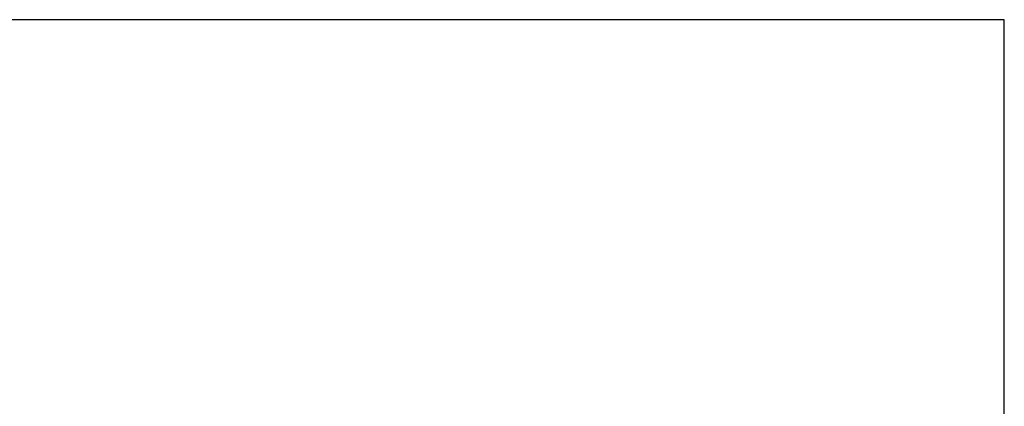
# Model space of a CAD drawing. Extents: x 0 to 283, y 0 to 196.
# Tile 28 of 28: x 173 to 283, y 153 to 196. Entities that reach past the tile are written whole.
import ezdxf
from ezdxf.enums import TextEntityAlignment as Align

# ---------------------------------------------------------------- set-up
doc = ezdxf.new("R2010")
doc.units = 0
for name, color, linetype in [('BORDER', 3, 'CONTINUOUS'), ('BORDERTEXT', 7, 'CONTINUOUS'), ('DIM', 7, 'CONTINUOUS')]:
    doc.layers.add(name, color=color, linetype=linetype)
doc.styles.add('SANSSERIF', font='sanss___.ttf')

# ---------------------------------------------------------------- blocks, each defined once
blk = doc.blocks.new('Prof-A4_Motec_Mech_No-Billhead')
at = {"layer": 'BORDER'}
blk.add_lwpolyline([(0, 0), (283, 0), (283, 196), (0, 196)], close=True, dxfattribs=at)
at = {"layer": 'BORDERTEXT', "style": 'SANSSERIF', "flags": 4}
blk.add_attdef('2011', (24.99, 192.75), '', height=2, dxfattribs=at)
at = {"layer": 'BORDERTEXT', "style": 'SANSSERIF'}
blk.add_attdef('-2011', (31.82, 192.75), '', height=2, dxfattribs=at)
at = {"layer": 'BORDERTEXT', "style": 'SANSSERIF', "flags": 4}
for tag, p in [('0.15', (214.38, 18.75)), ('0.5%%D', (229.57, 18.75))]:
    blk.add_attdef(tag, text='', height=2.5, dxfattribs=at).set_placement(p, align=Align.MIDDLE_LEFT)
blk.add_attdef('1:2', text='', height=2.5, dxfattribs=at).set_placement((252.64, 18.75), align=Align.MIDDLE)
at = {"layer": 'BORDERTEXT', "style": 'SANSSERIF'}
for tag, height, p in [('TITLE', 3, (193, 11.25)), ('1of1', 2.5, (248, 5.2)), ('SPU88888', 3.5, (270.5, 5.2)), ('22.12.2011', 2.5, (159.4, 3.75)), ('INT', 2.5, (213.24, 3.75)), ('A', 2.5, (232.48, 3.75))]:
    blk.add_attdef(tag, text='', height=height, dxfattribs=at).set_placement(p, align=Align.MIDDLE)

msp = doc.modelspace()

# ---------------------------------------------------------------- block references
at = {"layer": 'DIM'}
msp.add_blockref('Prof-A4_Motec_Mech_No-Billhead', (0, 0), dxfattribs=at)

doc.saveas('drawing.dxf')
